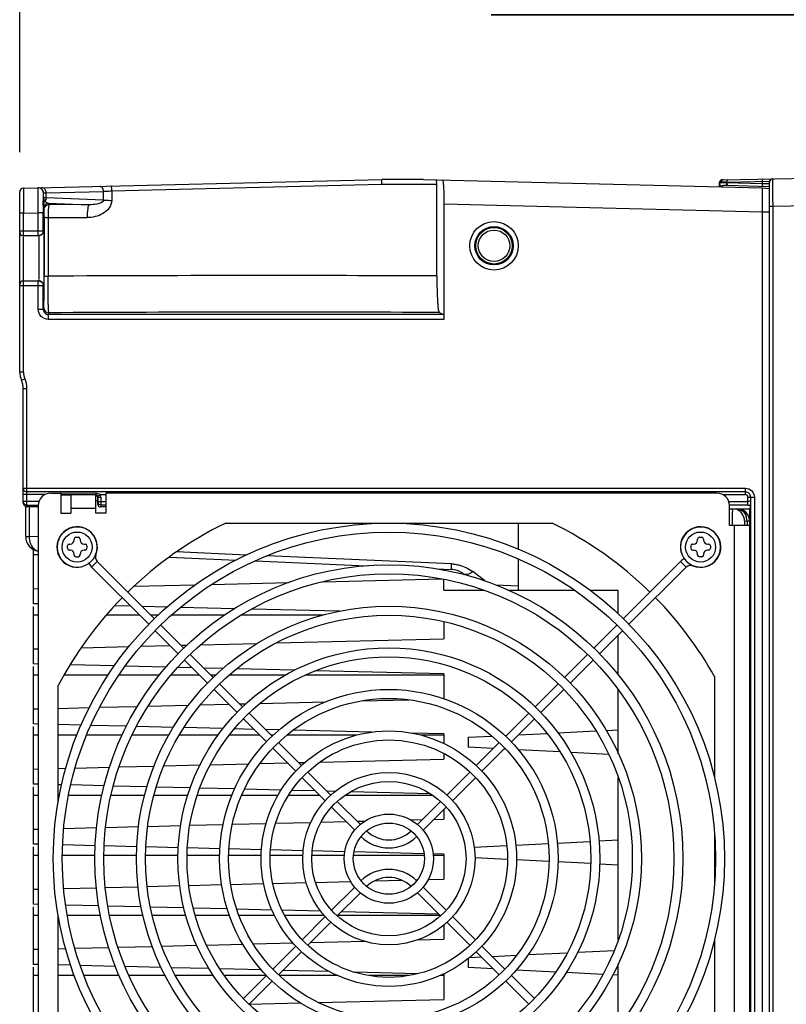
# Model space of a CAD drawing. Header units: inches. Extents: x 0 to 117, y 0 to 83.
# Tile 20 of 75: x 47.58 to 53.61, y 67.59 to 75.33. Entities that reach past the tile are written whole.
import ezdxf

# ---------------------------------------------------------------- set-up
doc = ezdxf.new("R2010")
doc.units = ezdxf.units.IN
doc.header["$LTSCALE"] = 6.431102
doc.header["$MEASUREMENT"] = 0
doc.layers.get('0').update_dxf_attribs({"linetype": 'CONTINUOUS'})
doc.styles.get("Standard").update_dxf_attribs({"font": 'txt', "width": 0.8})
doc.dimstyles.new('DIMSTYLE_1', dxfattribs={"dimtxt": 0.78125, "dimasz": 0.75, "dimexe": 0.18, "dimexo": 0.0625, "dimgap": 0.09, "dimtad": 1, "dimdec": 0, "dimzin": 4, "dimdsep": 46, "dimtxsty": 'STANDARD', "dimblk": '_FILLED', "dimblk1": '_FILLED', "dimblk2": '_FILLED', "dimcen": 0.09, "dimadec": 0, "dimazin": 0, "dimtfac": 1, "dimtdec": 0, "dimtofl": 0, "dimtmove": 0, "dimatfit": 3, "dimldrblk": '_FILLED', "dimfxl": 1, "dimtolj": 1, "dimtzin": 4, "dimarcsym": 0})

# ---------------------------------------------------------------- blocks, each defined once
blk = doc.blocks.new('_FILLED')
at = {"color": 0, "linetype": 'BYBLOCK'}
blk.add_solid([(0, 0), (-1, 0.133), (-1, -0.133)], dxfattribs=at)
blk = doc.blocks.new('*D7')
at = {"color": 7, "linetype": 'CONTINUOUS'}
for p, q in [((47.5832, 74.2908), (47.5832, 77.6516)), ((55.2486, 73.6783), (55.2486, 77.6516)), ((47.5832, 77.0266), (51.4159, 77.0266)), ((55.2486, 77.0266), (51.4159, 77.0266))]:
    blk.add_line(p, q, dxfattribs=at)
at = {"color": 7, "linetype": 'CONTINUOUS', "xscale": 0.75, "yscale": 0.75, "zscale": 0.75, "rotation": 180}
blk.add_blockref('_FILLED', (47.5832, 77.0266), dxfattribs=at)
at = {"color": 7, "linetype": 'CONTINUOUS', "xscale": 0.75, "yscale": 0.75, "zscale": 0.75}
blk.add_blockref('_FILLED', (55.2486, 77.0266), dxfattribs=at)
blk = doc.blocks.new('*D9')
at = {"color": 7, "linetype": 'CONTINUOUS'}
for p, q in [((54.6577, 71.5761), (54.6577, 75.9961)), ((55.2486, 73.6783), (55.2486, 75.9961)), ((54.6577, 75.3711), (51.2876, 75.3711)), ((51.2876, 75.3711), (54.9531, 75.3711)), ((56.2486, 75.3711), (54.9531, 75.3711)), ((55.2486, 75.3711), (56.2486, 75.3711))]:
    blk.add_line(p, q, dxfattribs=at)
at = {"color": 7, "linetype": 'CONTINUOUS', "xscale": 0.75, "yscale": 0.75, "zscale": 0.75}
blk.add_blockref('_FILLED', (54.6577, 75.3711), dxfattribs=at)
at = {"color": 7, "linetype": 'CONTINUOUS', "xscale": 0.75, "yscale": 0.75, "zscale": 0.75, "rotation": 180}
blk.add_blockref('_FILLED', (55.2486, 75.3711), dxfattribs=at)

msp = doc.modelspace()

# ---------------------------------------------------------------- linework, layer by layer
at = {"color": 7, "linetype": 'CONTINUOUS'}
for p, q in [((53.112, 74.0748), (53.7919, 74.0866)), ((53.504, 74.0804), (53.504, 74.0816)), ((53.504, 74.0804), (53.504, 74.0816)), ((47.612, 74.0078), (50.4299, 74.0767)), ((47.612, 74.0078), (47.6122, 73.9573)), ((48.3079, 73.9864), (50.4265, 74.0384)), ((50.4264, 74.0384), (50.8608, 74.0384)), ((50.7562, 74.0767), (50.4299, 74.0767)), ((50.7562, 74.0767), (53.4184, 74.0116)), ((50.862, 73.3182), (50.8609, 74.0384)), ((53.0837, 74.0566), (53.0832, 74.0523)), ((53.0832, 74.0198), (53.0832, 74.0523)), ((53.0996, 74.0551), (53.0959, 74.0551)), ((53.1183, 74.0554), (53.0996, 74.0551)), ((53.1121, 74.0748), (53.1087, 74.0746)), ((53.1416, 74.0557), (53.1183, 74.0554)), ((53.1227, 74.031), (53.1364, 74.031)), ((53.1416, 74.0504), (53.1383, 74.0505)), ((53.1416, 74.0557), (53.4761, 74.0618)), ((53.1416, 74.0557), (53.1416, 74.0504)), ((53.4186, 74.0432), (53.1416, 74.0504)), ((53.1444, 74.0308), (53.4769, 74.0221)), ((53.4184, 74.0116), (53.4769, 74.0043)), ((53.4186, 74.0605), (53.4186, 74.0432)), ((53.4239, 74.043), (53.4186, 74.0432)), ((53.4294, 74.0428), (53.4239, 74.043)), ((53.4489, 74.0422), (53.4294, 74.0428)), ((53.464, 74.0417), (53.4489, 74.0422)), ((53.4696, 74.0415), (53.464, 74.0417)), ((53.4736, 74.0414), (53.4696, 74.0415)), ((53.4769, 64.5838), (53.4769, 74.0618)), ((53.5038, 74.0402), (53.5039, 74.0769)), ((53.5038, 74.0402), (53.5039, 74.0769)), ((53.5038, 74.026), (53.5038, 74.0402)), ((53.5038, 74.026), (53.5038, 74.0402)), ((53.5038, 73.9924), (53.5038, 74.026)), ((53.5038, 73.9924), (53.5038, 74.026)), ((53.5039, 74.0769), (53.504, 74.0804)), ((53.5039, 74.0769), (53.504, 74.0804)), ((47.5832, 72.5619), (47.5832, 73.9783)), ((47.6122, 73.9573), (47.6124, 73.9094)), ((47.7687, 73.8727), (47.7693, 73.9474)), ((47.7699, 73.9334), (47.7699, 73.9711)), ((47.77, 73.9271), (47.7699, 73.9334)), ((47.7701, 73.9714), (47.7913, 73.9721)), ((47.7913, 73.9721), (48.2427, 73.9831)), ((47.7913, 73.9311), (47.7913, 73.9721)), ((48.2412, 73.9143), (47.7913, 73.9311)), ((48.2412, 73.9143), (48.2427, 73.9831)), ((48.3079, 73.9864), (48.3063, 73.9117)), ((53.5039, 73.932), (53.5038, 73.9924)), ((53.5039, 73.932), (53.5038, 73.9924)), ((53.5039, 73.9101), (53.5039, 73.932)), ((53.5039, 73.9101), (53.5039, 73.932)), ((47.6124, 73.9094), (47.6125, 73.8718)), ((47.6125, 73.8718), (47.6128, 73.811)), ((47.7713, 73.8504), (47.7747, 73.8402)), ((47.7844, 73.9072), (47.7869, 73.9037)), ((47.8141, 73.8796), (47.8107, 73.8898)), ((47.8107, 73.8898), (48.1304, 73.8778)), ((48.1304, 73.8778), (47.8141, 73.8796)), ((50.9179, 73.8838), (50.9179, 72.9758)), ((50.9179, 73.8838), (53.4179, 73.8226)), ((53.504, 73.8651), (53.4769, 73.8651)), ((53.504, 73.8877), (53.5039, 73.9101)), ((53.504, 73.8877), (53.5039, 73.9101)), ((53.504, 73.8651), (53.504, 73.8877)), ((53.504, 73.8651), (53.504, 73.8877)), ((53.7919, 73.8695), (53.504, 73.8651)), ((53.504, 64.7805), (53.504, 73.8651)), ((47.6128, 73.811), (47.5832, 73.8109)), ((47.6128, 73.811), (47.7292, 73.8138)), ((47.6128, 73.6338), (47.6128, 73.811)), ((47.7292, 73.6732), (47.7292, 73.8138)), ((47.7686, 73.8138), (47.7292, 73.8138)), ((47.7686, 73.6732), (47.7686, 73.8138)), ((47.7753, 73.7795), (47.7751, 73.317)), ((47.8059, 73.7785), (47.8058, 73.316)), ((47.8059, 73.7785), (48.1124, 73.7769)), ((53.4179, 73.8226), (53.4769, 73.8227)), ((53.4179, 73.8226), (53.4179, 64.8229)), ((47.5832, 73.6732), (47.7686, 73.6732)), ((47.7292, 73.6338), (47.6128, 73.6338)), ((47.6128, 72.5619), (47.6128, 73.6244)), ((47.7751, 73.2898), (47.7751, 73.317)), ((47.7686, 73.2401), (47.5832, 73.2401)), ((47.6128, 73.2795), (47.7292, 73.2795)), ((47.7292, 73.0548), (47.7292, 73.2795)), ((47.7686, 73.0547), (47.7686, 73.2401)), ((47.7686, 73.0547), (47.7292, 73.0548)), ((47.8123, 73.0282), (47.808, 73.0153)), ((50.9155, 73.0153), (47.808, 73.0153)), ((50.8801, 73.0305), (50.9155, 73.0153)), ((50.9179, 72.9758), (47.8077, 72.9757)), ((47.6128, 72.5619), (47.5832, 72.5619)), ((47.597, 72.4974), (47.624, 72.5095)), ((47.6108, 71.6489), (47.6108, 72.433)), ((47.6108, 72.433), (47.6403, 72.433)), ((47.6403, 71.5162), (47.6403, 72.433)), ((47.6108, 71.6489), (53.2884, 71.6489)), ((47.6108, 71.5376), (47.6108, 71.6474)), ((53.2883, 71.6194), (47.6403, 71.6194)), ((47.8273, 71.6106), (47.9061, 71.6106)), ((47.9061, 71.6106), (47.9061, 71.4531)), ((48.1813, 71.6083), (47.9061, 71.6094)), ((48.2604, 71.6106), (48.2604, 71.4531)), ((53.0635, 71.6106), (48.2604, 71.6106)), ((53.2876, 71.5989), (53.2877, 71.6186)), ((53.288, 71.6186), (53.2883, 71.6194)), ((47.7347, 71.5455), (47.6108, 71.5455)), ((47.7808, 71.5989), (47.6403, 71.5989)), ((47.9848, 71.598), (47.9061, 71.598)), ((47.9848, 71.595), (47.9061, 71.5951)), ((47.9848, 71.5991), (47.9848, 71.4531)), ((47.9848, 71.5991), (48.1815, 71.5991)), ((48.1817, 71.4531), (48.1817, 71.5991)), ((48.1817, 71.5515), (48.1978, 71.5515)), ((48.1978, 71.5218), (48.1978, 71.5752)), ((48.2006, 71.5358), (48.1978, 71.5218)), ((48.1981, 71.5883), (48.2094, 71.5951)), ((48.2008, 71.5782), (48.2006, 71.578)), ((48.2008, 71.5455), (48.2006, 71.5358)), ((48.2008, 71.5455), (48.2008, 71.5782)), ((48.2008, 71.5782), (48.2205, 71.5782)), ((48.2008, 71.5455), (48.2604, 71.5455)), ((48.215, 71.5986), (48.2604, 71.5988)), ((48.2205, 71.5782), (48.2205, 71.5455)), ((53.1101, 71.5989), (53.2876, 71.5988)), ((53.1561, 71.5455), (53.3073, 71.5455)), ((53.3073, 71.5792), (53.3573, 71.58)), ((53.3073, 71.5162), (53.3073, 71.5792)), ((53.3278, 71.5796), (53.327, 71.5793)), ((53.327, 71.5793), (53.3278, 65.8295)), ((53.3573, 71.58), (53.3573, 65.8293)), ((47.6305, 71.2698), (47.6305, 71.504)), ((47.704, 71.5038), (47.6398, 71.504)), ((47.6403, 71.5162), (47.7289, 71.5162)), ((47.6581, 71.504), (47.6581, 71.2698)), ((47.7289, 71.5037), (47.704, 71.5038)), ((47.7289, 71.5121), (47.7289, 65.961)), ((47.9061, 71.4531), (47.9848, 71.4531)), ((47.9848, 71.4925), (48.1817, 71.4925)), ((48.2604, 71.4531), (48.1817, 71.4531)), ((48.2203, 71.5162), (48.2175, 71.502)), ((48.2604, 71.5018), (48.2175, 71.502)), ((48.2604, 71.5162), (48.2203, 71.5162)), ((53.3073, 71.5162), (53.162, 71.5162)), ((53.162, 71.3547), (53.162, 71.5121)), ((53.1842, 71.4838), (53.1845, 71.4637)), ((53.3195, 71.4844), (53.2503, 71.4846)), ((53.3259, 71.5167), (53.3195, 71.4844)), ((53.3195, 71.4846), (53.3195, 65.9249)), ((49.2023, 71.3743), (51.7674, 71.3743)), ((51.5006, 71.3743), (51.5006, 71.1696)), ((53.2801, 71.3915), (53.2801, 71.3547)), ((53.2801, 71.3915), (53.2998, 71.3909)), ((53.2998, 71.3909), (53.2998, 71.3547)), ((53.3195, 71.3906), (53.2998, 71.3909)), ((53.3195, 71.3547), (53.162, 71.3547)), ((53.2013, 66.1184), (53.2013, 71.3547)), ((47.6305, 71.2698), (47.6581, 71.2698)), ((47.7289, 71.2667), (47.6581, 71.2698)), ((48.0112, 71.2417), (48.0112, 71.2495)), ((48.025, 71.2633), (48.0446, 71.2633)), ((48.0584, 71.2495), (48.0584, 71.2417)), ((52.9112, 71.2417), (52.9112, 71.2495)), ((52.925, 71.2633), (52.9446, 71.2633)), ((52.9584, 71.2495), (52.9584, 71.2417)), ((47.6895, 71.1677), (47.6895, 70.7404)), ((47.958, 71.1767), (47.958, 71.1964)), ((47.9718, 71.2102), (47.9797, 71.2102)), ((47.9797, 71.1629), (47.9718, 71.1629)), ((48.0899, 71.2102), (48.0978, 71.2102)), ((48.0978, 71.1629), (48.0899, 71.1629)), ((48.1116, 71.1964), (48.1116, 71.1767)), ((49.3643, 71.1239), (48.8157, 71.1479)), ((52.7808, 71.1453), (52.7827, 71.1458)), ((52.858, 71.1964), (52.858, 71.1767)), ((52.8718, 71.2102), (52.8797, 71.2102)), ((52.8718, 71.1629), (52.8797, 71.1629)), ((52.9899, 71.2102), (52.9978, 71.2102)), ((52.9978, 71.1629), (52.9899, 71.1629)), ((53.0116, 71.1964), (53.0116, 71.1767)), ((47.7289, 71.1242), (47.6895, 71.1242)), ((48.0112, 71.1236), (48.0112, 71.1314)), ((48.025, 71.1098), (48.0446, 71.1098)), ((48.0584, 71.1236), (48.0584, 71.1314)), ((48.1922, 71.0737), (48.1477, 71.0291)), ((48.1801, 71.126), (48.182, 71.1253)), ((48.1922, 71.0737), (48.6429, 70.623)), ((48.7595, 71.1074), (49.285, 71.0844)), ((49.4358, 71.0779), (50.3058, 71.0399)), ((50.9779, 71.0535), (49.5258, 71.1169)), ((51.5006, 71.0929), (51.5006, 70.8474)), ((52.7774, 71.0737), (52.3267, 70.623)), ((52.8219, 71.0291), (52.7774, 71.0737)), ((52.9112, 71.1236), (52.9112, 71.1314)), ((52.9446, 71.1098), (52.925, 71.1098)), ((52.9584, 71.1314), (52.9584, 71.1236)), ((48.0761, 71.0325), (48.0756, 71.0345)), ((48.1477, 71.0291), (48.5977, 70.5792)), ((50.8598, 71.0157), (50.9767, 71.0106)), ((50.9179, 71.0061), (50.9179, 71.0132)), ((51.2399, 70.9203), (51.1438, 70.9935)), ((52.8219, 71.0291), (52.372, 70.5792)), ((52.8743, 71.0412), (52.8735, 71.0394)), ((49.094, 70.8928), (49.6956, 70.9075)), ((49.9635, 70.914), (50.9022, 70.9369)), ((50.9179, 70.8474), (50.9179, 70.9373)), ((51.0651, 70.9786), (51.0758, 70.9705)), ((47.6895, 70.8586), (47.7289, 70.8595)), ((48.4818, 70.8779), (48.9608, 70.8896)), ((50.9179, 70.8474), (51.2326, 70.8474)), ((51.5006, 70.8789), (51.3256, 70.8881)), ((51.4228, 70.8474), (51.9437, 70.8474)), ((52.0646, 70.8474), (52.288, 70.8474)), ((52.288, 70.6606), (52.288, 70.8474)), ((47.7289, 70.7395), (47.6895, 70.7404)), ((47.6895, 70.7195), (47.6895, 70.268)), ((48.455, 70.7218), (48.3288, 70.7248)), ((48.7414, 70.7148), (48.5464, 70.7195)), ((49.2712, 70.7019), (48.848, 70.7122)), ((50.0966, 70.6817), (49.4059, 70.6986)), ((47.7289, 70.6518), (47.6895, 70.6518)), ((48.525, 70.6518), (48.2646, 70.6518)), ((48.6725, 70.6518), (48.6141, 70.6518)), ((49.1921, 70.6518), (48.7766, 70.6518)), ((49.9694, 70.6518), (49.3248, 70.6518)), ((50.9179, 70.5993), (50.9179, 70.4649)), ((48.6482, 70.5286), (48.8291, 70.3477)), ((48.6927, 70.5732), (48.8737, 70.3922)), ((52.2769, 70.5732), (52.0959, 70.3922)), ((52.3214, 70.5286), (52.1405, 70.3477)), ((49.6004, 70.4327), (50.9179, 70.4649)), ((52.288, 70.1803), (52.288, 70.4952)), ((47.6895, 70.3861), (47.7289, 70.3871)), ((48.0668, 70.3953), (48.4428, 70.4045)), ((48.5366, 70.4068), (48.7645, 70.4123)), ((48.8515, 70.4145), (48.8986, 70.4156)), ((49.005, 70.4182), (49.4502, 70.4291)), ((48.8792, 70.2976), (49.0605, 70.1163)), ((48.9238, 70.3421), (49.1043, 70.1616)), ((52.0458, 70.3421), (51.8654, 70.1616)), ((52.0904, 70.2976), (51.9091, 70.1163)), ((47.7289, 70.267), (47.6895, 70.268)), ((47.6895, 70.247), (47.6895, 69.7956)), ((48.3276, 70.2524), (47.9798, 70.2609)), ((48.7327, 70.2426), (48.4133, 70.2503)), ((48.9393, 70.2375), (48.8256, 70.2403)), ((49.1816, 70.2316), (49.0306, 70.2353)), ((49.7433, 70.2179), (49.2891, 70.229)), ((50.9179, 70.1893), (49.9085, 70.2139)), ((47.7289, 70.1793), (47.6895, 70.1793)), ((48.2771, 70.1793), (47.9323, 70.1793)), ((48.6808, 70.1793), (48.3624, 70.1793)), ((48.9975, 70.1793), (48.7725, 70.1793)), ((49.1236, 70.1793), (49.0866, 70.1793)), ((49.6709, 70.1793), (49.2294, 70.1793)), ((50.9179, 70.1793), (49.8258, 70.1793)), ((50.9179, 70.1893), (50.9179, 69.9924)), ((53.0439, 70.1698), (53.0439, 69.3711)), ((47.8864, 69.1848), (47.8864, 70.0971)), ((49.1106, 70.0662), (49.2914, 69.8854)), ((49.1543, 70.1116), (49.3353, 69.9306)), ((51.8153, 70.1116), (51.6343, 69.9306)), ((51.859, 70.0662), (51.6782, 69.8854)), ((52.288, 69.5621), (52.288, 70.0641)), ((50.2664, 69.9765), (50.6426, 69.9857)), ((47.6895, 69.9137), (47.7289, 69.9146)), ((47.8864, 69.9185), (48.13, 69.9244)), ((48.2117, 69.9264), (48.5093, 69.9337)), ((48.594, 69.9357), (48.9105, 69.9434)), ((49.0032, 69.9457), (49.2257, 69.9511)), ((49.3126, 69.9533), (49.3619, 69.9545)), ((49.4716, 69.9571), (49.9858, 69.9697)), ((49.3415, 69.8353), (49.5222, 69.6546)), ((49.3855, 69.8804), (49.5668, 69.6991)), ((51.5841, 69.8804), (51.4028, 69.6991)), ((51.6281, 69.8353), (51.4474, 69.6546)), ((47.7289, 69.7946), (47.6895, 69.7956)), ((47.6895, 69.7746), (47.6895, 69.3231)), ((48.0656, 69.7864), (47.8864, 69.7908)), ((48.4223, 69.7777), (48.143, 69.7845)), ((48.7914, 69.7687), (48.5015, 69.7758)), ((49.1805, 69.7592), (48.8737, 69.7667)), ((49.4236, 69.7533), (49.2711, 69.757)), ((49.622, 69.7484), (49.5149, 69.751)), ((52.193, 69.745), (52.288, 69.7497)), ((47.7289, 69.7069), (47.6895, 69.7069)), ((48.0332, 69.7069), (47.8864, 69.7069)), ((48.3886, 69.7069), (48.1088, 69.7069)), ((48.7548, 69.7069), (48.4664, 69.7069)), ((49.1423, 69.7069), (48.8363, 69.7069)), ((49.4699, 69.7069), (49.2298, 69.7069)), ((49.5746, 69.7069), (49.559, 69.7069)), ((50.2293, 69.7069), (49.6823, 69.7069)), ((50.35, 69.7307), (49.7321, 69.7457)), ((50.9179, 69.7168), (50.6683, 69.7229)), ((50.9179, 69.7069), (50.7403, 69.7069)), ((50.9179, 69.7168), (50.9179, 69.6414)), ((51.1069, 69.6907), (51.2952, 69.7001)), ((51.1069, 69.6907), (51.1069, 69.6119)), ((51.3968, 69.7052), (51.4095, 69.7058)), ((51.5033, 69.7105), (51.728, 69.7217)), ((51.8134, 69.726), (52.112, 69.7409)), ((49.5723, 69.6045), (49.7533, 69.4235)), ((49.6169, 69.649), (49.7981, 69.4678)), ((51.3057, 69.602), (51.1069, 69.6119)), ((51.3528, 69.649), (51.1715, 69.4678)), ((51.3973, 69.6045), (51.2163, 69.4235)), ((51.4047, 69.5971), (51.3906, 69.5978)), ((51.8302, 69.5758), (51.5029, 69.5921)), ((49.9442, 69.4962), (50.9179, 69.52)), ((50.9179, 69.563), (50.9179, 69.52)), ((52.2129, 69.5566), (51.9164, 69.5715)), ((47.6895, 69.4412), (47.7289, 69.4422)), ((47.8864, 69.446), (47.9449, 69.4475)), ((48.02, 69.4493), (48.2893, 69.4559)), ((48.3639, 69.4577), (48.6394, 69.4644)), ((48.7165, 69.4663), (49.0004, 69.4732)), ((49.0817, 69.4752), (49.383, 69.4825)), ((49.4723, 69.4847), (49.6869, 69.4899)), ((49.7738, 69.4921), (49.8256, 69.4933)), ((49.8034, 69.3734), (49.9847, 69.1921)), ((49.8481, 69.4178), (50.0292, 69.2367)), ((51.1215, 69.4178), (50.9404, 69.2367)), ((51.1662, 69.3734), (50.9849, 69.1921)), ((52.288, 68.0997), (52.288, 69.3734)), ((47.7289, 69.3222), (47.6895, 69.3231)), ((47.6895, 69.3022), (47.6895, 68.8507)), ((47.9123, 69.3177), (47.8864, 69.3183)), ((48.2467, 69.3095), (47.9855, 69.3159)), ((48.5838, 69.3013), (48.319, 69.3078)), ((48.9246, 69.293), (48.657, 69.2995)), ((49.273, 69.2845), (48.9993, 69.2912)), ((49.6388, 69.2756), (49.3495, 69.2826)), ((47.7289, 69.2345), (47.6895, 69.2345)), ((47.8957, 69.2345), (47.8864, 69.2345)), ((48.2292, 69.2345), (47.9667, 69.2345)), ((48.5646, 69.2345), (48.3019, 69.2345)), ((48.9044, 69.2345), (48.6383, 69.2345)), ((49.2512, 69.2345), (48.9786, 69.2345)), ((49.6132, 69.2345), (49.3285, 69.2345)), ((49.9424, 69.2345), (49.6966, 69.2345)), ((49.9078, 69.269), (49.7221, 69.2735)), ((50.0625, 69.2652), (49.9991, 69.2668)), ((50.8306, 69.2345), (50.139, 69.2345)), ((50.8109, 69.247), (50.183, 69.2623)), ((50.0348, 69.142), (50.2161, 68.9607)), ((50.0793, 69.1866), (50.2606, 69.0053)), ((50.8903, 69.1866), (50.709, 69.0053)), ((50.9348, 69.142), (50.7535, 68.9607)), ((50.9179, 69.1251), (50.9179, 69.0475)), ((47.9303, 68.9747), (48.1879, 68.9809)), ((48.2593, 68.9827), (48.5178, 68.989)), ((48.5895, 68.9907), (48.8487, 68.9971)), ((48.9204, 68.9988), (49.1823, 69.0052)), ((49.2547, 69.007), (49.5199, 69.0134)), ((49.595, 69.0153), (49.8708, 69.022)), ((49.9515, 69.024), (50.1481, 69.0288)), ((50.235, 69.0309), (50.2979, 69.0324)), ((50.6577, 69.0412), (50.7471, 69.0434)), ((50.8384, 69.0456), (50.9179, 69.0475)), ((47.6895, 68.9688), (47.7289, 68.9697)), ((53.0439, 68.9286), (53.0439, 68.5445)), ((47.7289, 68.8497), (47.6895, 68.8507)), ((47.6895, 68.8297), (47.6895, 68.3782)), ((48.1771, 68.8388), (47.9214, 68.845)), ((48.5035, 68.8308), (48.2479, 68.8371)), ((48.8303, 68.8229), (48.5744, 68.8291)), ((49.157, 68.8149), (48.9012, 68.8211)), ((51.1553, 68.827), (51.4118, 68.8398)), ((51.4826, 68.8433), (51.7383, 68.8561)), ((51.8091, 68.8597), (52.0648, 68.8724)), ((52.1356, 68.876), (52.288, 68.8836)), ((47.7289, 68.762), (47.6895, 68.762)), ((48.1746, 68.762), (47.9187, 68.762)), ((48.5018, 68.762), (48.2455, 68.762)), ((48.8283, 68.762), (48.5726, 68.762)), ((49.1551, 68.762), (48.8992, 68.762)), ((49.4817, 68.762), (49.2259, 68.762)), ((49.4841, 68.8069), (49.2278, 68.8132)), ((49.8088, 68.762), (49.5525, 68.762)), ((49.8107, 68.7989), (49.555, 68.8052)), ((50.1357, 68.762), (49.8796, 68.762)), ((50.1391, 68.7909), (49.8818, 68.7972)), ((50.763, 68.762), (50.2066, 68.762)), ((50.7612, 68.7758), (50.2105, 68.7892)), ((50.9179, 68.7719), (50.8331, 68.774)), ((50.9179, 68.762), (50.8339, 68.762)), ((50.9179, 68.7719), (50.9179, 68.5751)), ((51.4171, 68.7303), (51.1617, 68.7431)), ((51.7438, 68.714), (51.4879, 68.7268)), ((52.0705, 68.6976), (51.8145, 68.7104)), ((52.288, 68.6867), (52.1413, 68.6941)), ((47.9299, 68.5022), (48.1863, 68.5085)), ((48.2573, 68.5102), (48.5132, 68.5164)), ((48.5845, 68.5182), (48.8419, 68.5245)), ((48.9131, 68.5262), (49.1701, 68.5325)), ((49.2418, 68.5342), (49.5004, 68.5405)), ((49.5725, 68.5423), (49.8347, 68.5487)), ((49.9084, 68.5505), (50.1841, 68.5572)), ((50.2161, 68.5124), (50.0348, 68.3311)), ((50.3714, 68.5618), (50.5867, 68.567)), ((50.6953, 68.5697), (50.7091, 68.57)), ((50.7535, 68.5124), (50.9348, 68.3311)), ((50.7937, 68.5721), (50.9179, 68.5751)), ((47.6895, 68.4963), (47.7289, 68.4973)), ((50.0793, 68.2865), (50.2606, 68.4678)), ((50.8903, 68.2865), (50.709, 68.4678)), ((47.7289, 68.3773), (47.6895, 68.3782)), ((47.6895, 68.3573), (47.6895, 67.9058)), ((48.205, 68.3657), (47.9447, 68.372)), ((48.538, 68.3575), (48.2771, 68.3639)), ((48.8736, 68.3494), (48.6108, 68.3558)), ((47.7289, 68.2896), (47.6895, 68.2896)), ((47.8864, 67.376), (47.8864, 68.2883)), ((48.2175, 68.2896), (47.9583, 68.2896)), ((48.5525, 68.2896), (48.29, 68.2896)), ((48.8897, 68.2896), (48.6249, 68.2896)), ((49.2144, 68.341), (48.9468, 68.3476)), ((49.2324, 68.2896), (48.9634, 68.2896)), ((49.5666, 68.3325), (49.29, 68.3392)), ((49.5865, 68.2896), (49.3074, 68.2896)), ((49.9493, 68.3231), (49.645, 68.3305)), ((49.9768, 68.2896), (49.6665, 68.2896)), ((49.9847, 68.281), (49.8034, 68.0997)), ((50.8872, 68.2896), (50.0824, 68.2896)), ((50.8763, 68.3005), (50.1119, 68.3192)), ((50.9849, 68.281), (51.1662, 68.0997)), ((49.8481, 68.0554), (50.0292, 68.2364)), ((50.9179, 68.2161), (50.9179, 68.1026)), ((51.1215, 68.0554), (50.9404, 68.2364)), ((48.3563, 68.0402), (48.6256, 68.0467)), ((48.7003, 68.0486), (48.9749, 68.0553)), ((49.0516, 68.0571), (49.3368, 68.0641)), ((49.4192, 68.0661), (49.7319, 68.0737)), ((49.7533, 68.0496), (49.5723, 67.8686)), ((49.8699, 68.0771), (50.2938, 68.0874)), ((50.7078, 68.0975), (50.9179, 68.1026)), ((51.2163, 68.0496), (51.3973, 67.8686)), ((53.0439, 68.102), (53.0439, 67.3033)), ((47.6895, 68.0239), (47.7289, 68.0249)), ((47.8864, 68.0287), (47.9438, 68.0301)), ((48.0176, 68.0319), (48.2829, 68.0384)), ((49.6169, 67.8241), (49.7981, 68.0053)), ((51.3528, 67.8241), (51.1715, 68.0053)), ((51.2979, 67.968), (51.4893, 67.9775)), ((51.5807, 67.9821), (51.8877, 67.9974)), ((51.9701, 68.0016), (52.2571, 68.0159)), ((47.7289, 67.9048), (47.6895, 67.9058)), ((47.9846, 67.8986), (47.8864, 67.901)), ((48.3354, 67.89), (48.0596, 67.8968)), ((51.1069, 67.9494), (51.1069, 67.8797)), ((51.1186, 67.959), (51.2131, 67.9637)), ((52.288, 67.409), (52.288, 67.911)), ((47.6895, 67.8848), (47.6895, 67.4334)), ((47.7289, 67.8171), (47.6895, 67.8171)), ((48.0135, 67.8171), (47.8864, 67.8171)), ((48.3656, 67.8171), (48.0896, 67.8171)), ((48.6949, 67.8813), (48.4118, 67.8882)), ((48.7277, 67.8171), (48.4433, 67.8171)), ((49.0717, 67.8721), (48.7749, 67.8793)), ((49.106, 67.8171), (48.8079, 67.8171)), ((49.483, 67.8621), (49.1565, 67.87)), ((49.5209, 67.8171), (49.1928, 67.8171)), ((49.5222, 67.8185), (49.3415, 67.6378)), ((50.0825, 67.8171), (49.6238, 67.8171)), ((50.0157, 67.8491), (49.6508, 67.858)), ((50.7131, 67.832), (50.2145, 67.8442)), ((50.6422, 67.8171), (50.3274, 67.8171)), ((50.9179, 67.8171), (50.8871, 67.8171)), ((50.9179, 67.8271), (50.9085, 67.8273)), ((50.9179, 67.8271), (50.9179, 67.6302)), ((51.3072, 67.8696), (51.1069, 67.8797)), ((51.4474, 67.8185), (51.6281, 67.6378)), ((51.7971, 67.8451), (51.4855, 67.8607)), ((52.1667, 67.8267), (51.8785, 67.8411)), ((52.288, 67.8206), (52.2449, 67.8228)), ((49.3855, 67.5927), (49.5668, 67.774)), ((51.5841, 67.5927), (51.4028, 67.774)), ((49.3853, 67.5928), (49.7899, 67.6027)), ((49.9294, 67.6061), (50.9179, 67.6302))]:
    msp.add_line(p, q, dxfattribs=at)
for points in [[(53.1087, 74.0746), (53.1051, 74.0743), (53.1017, 74.0737), (53.0981, 74.0727), (53.0944, 74.071), (53.0908, 74.0685), (53.0876, 74.0651), (53.0852, 74.0611), (53.0837, 74.0566)], [(47.7699, 73.9712), (47.7699, 73.9712), (47.7699, 73.9712), (47.77, 73.9713), (47.77, 73.9713), (47.77, 73.9713), (47.77, 73.9713), (47.77, 73.9714), (47.7701, 73.9714), (47.7701, 73.9714)]]:
    msp.add_lwpolyline(points, dxfattribs=at)
for centre, radius in [((51.3116, 73.5551), 0.1905), ((51.3116, 73.5551), 0.1511), ((51.3116, 73.5551), 0.1434), ((51.3116, 73.5551), 0.1237), ((50.4848, 68.7366), 2.6378), ((48.0348, 71.1866), 0.1181), ((50.4848, 68.7366), 2.5669), ((52.9348, 71.1866), 0.1181), ((50.4848, 68.7366), 2.311), ((50.4848, 68.7366), 2.2402), ((50.4848, 68.7366), 1.9843), ((50.4848, 68.7366), 1.9134), ((50.4848, 68.7366), 1.6575), ((50.4848, 68.7366), 1.5866), ((50.4848, 68.7366), 1.3307), ((50.4848, 68.7366), 1.2598), ((50.4848, 68.7366), 1.0039), ((50.4848, 68.7366), 0.9331), ((50.4848, 68.7366), 0.6772), ((50.4848, 68.7366), 0.6063), ((50.4848, 68.7366), 0.3504), ((50.4848, 68.7366), 0.2795)]:
    msp.add_circle(centre, radius, dxfattribs=at)
for centre, radius, start, end in [((53.5045, 74.054), 0.0276, 91.00005, 180.0012), ((53.4966, 74.0618), 0.0197, 90.99972, 180), ((47.6128, 73.9783), 0.0295, 91.40438, 180.00188), ((47.7305, 73.9716), 0.0389, 359.95337, 91.3019), ((54.8465, 74.0138), 1.7443, 179.65257, 179.81157), ((53.1206, 73.6035), 0.4473, 87.73451, 90.30854), ((53.1117, 72.8256), 1.2056, 88.44664, 88.82588), ((62.6658, 74.0448), 14.8963, 180.45262, 180.62088), ((65.5652, 73.8131), 17.7966, 179.80824, 179.99781), ((47.8054, 73.8761), 0.0375, 123.97507, 129.12936), ((47.6128, 73.6633), 0.0295, 180.00069, 270), ((47.732, 73.6727), 0.0389, 270.05848, 280.17894), ((49.6666, -274.9514), 348.2724, 90.037385, 90.306134), ((49.5439, -229.1827), 302.5036, 89.750342, 90.019804), ((47.6128, 73.2499), 0.0295, 90, 179.99967), ((47.732, 73.2401), 0.0394, 359.97868, 90.01914), ((47.7292, 73.24), 0.0395, 35.00104, 44.97808), ((27.1009, 73.3055), 20.6742, 359.62833, 359.95647), ((38.5854, 73.2269), 9.1894, 359.31103, 359.65381), ((47.808, 73.0546), 0.0393, 179.93642, 270.011), ((47.8122, 73.0676), 0.0393, 180.02494, 269.98675), ((49.5554, -211.7344), 284.7679, 89.73347, 90.350719), ((47.7407, 72.5619), 0.1575, 180, 204.14685), ((47.7407, 72.5619), 0.128, 180, 204.14685), ((47.4533, 72.433), 0.1575, 0, 24.14685), ((47.4533, 72.433), 0.187, 0, 24.14685), ((47.6399, 71.6489), 0.0292, 180.05852, 190.182), ((47.8273, 71.5121), 0.0984, 90, 180), ((53.0635, 71.5121), 0.0984, 0, 90), ((53.2885, 71.58), 0.0393, 359.74969, 90.06649), ((47.6395, 71.5455), 0.0287, 180.0595, 190.26539), ((47.9589, 72.0055), 0.4808, 301.39861, 302.17968), ((46.6924, 71.5464), 0.9484, 357.43328, 358.17525), ((50.4573, 71.4409), 2.7273, 0.24531, 0.4803), ((48.2245, 71.4322), 4.9601, 359.91763, 0.23526), ((53.1817, 71.3915), 0.0984, 359.99997, 69.26018), ((53.221, 71.3906), 0.0984, 0.00054, 72.72095), ((50.4848, 68.7366), 2.9331, 115.93001, 134.38405), ((50.4848, 68.7366), 2.9331, 45.61716, 64.06999), ((42.7858, 71.4395), 10.3988, 359.53241, 359.92008), ((53.1938, 71.392), 0.1058, 13.12003, 19.93572), ((53.1906, 71.3912), 0.1091, 359.80935, 13.13739), ((48.0348, 71.1866), 0.1594, 337.39269, 285), ((48.0348, 71.1866), 0.1575, 0, 179.43683), ((52.9348, 71.1866), 0.1594, 247.39269, 195), ((52.9348, 71.1866), 0.1575, 90, 269.43683), ((52.9348, 71.1866), 0.1575, 270, 89.43683), ((47.7486, 71.2698), 0.1181, 179.99894, 260.40437), ((47.8102, 71.267), 0.1521, 178.96418, 189.82893), ((47.9797, 71.2417), 0.0315, 270, 360), ((48.025, 71.2495), 0.0138, 90, 180), ((48.0446, 71.2495), 0.0138, 0, 90), ((48.0899, 71.2417), 0.0315, 180, 270), ((52.8797, 71.2417), 0.0315, 270, 360), ((52.925, 71.2495), 0.0138, 90, 180), ((52.9446, 71.2495), 0.0138, 0, 90), ((52.9899, 71.2417), 0.0315, 180, 270), ((48.0348, 71.1866), 0.1575, 180.56317, 359.43683), ((47.9718, 71.1964), 0.0138, 90, 180), ((47.9718, 71.1767), 0.0138, 180, 270), ((47.9797, 71.1314), 0.0315, 0, 90), ((48.0899, 71.1314), 0.0315, 90, 180), ((48.0978, 71.1964), 0.0138, 0, 90), ((48.0978, 71.1767), 0.0138, 270, 360), ((52.8718, 71.1964), 0.0138, 90, 180), ((52.8718, 71.1767), 0.0138, 180, 270), ((52.8797, 71.1314), 0.0315, 0, 90), ((52.9899, 71.1314), 0.0315, 90, 180), ((52.9978, 71.1964), 0.0138, 0, 90), ((52.9978, 71.1767), 0.0138, 270, 360), ((48.025, 71.1236), 0.0138, 180, 270), ((48.0446, 71.1236), 0.0138, 270, 360), ((48.2256, 71.1071), 0.0472, 157.39269, 225), ((52.8554, 70.9957), 0.1102, 115.97205, 135), ((52.925, 71.1236), 0.0138, 180, 270), ((52.9446, 71.1236), 0.0138, 270, 360), ((48.2256, 71.1071), 0.1102, 205.96294, 225), ((50.9698, 70.8533), 0.1575, 52.74025, 87.50027), ((50.9689, 70.7942), 0.2594, 83.87582, 88.01326), ((52.8554, 70.9957), 0.0472, 67.39269, 135), ((50.4848, 68.7366), 2.9331, 135.61336, 152.36323), ((50.4848, 68.7366), 2.9331, 29.2515, 44.38585), ((50.4848, 69.1319), 0.311, 225, 315), ((50.4848, 69.1319), 0.248, 225, 315), ((50.4848, 68.3412), 0.311, 45, 135), ((50.4848, 68.3412), 0.248, 45, 135)]:
    msp.add_arc(centre, radius, start, end, dxfattribs=at)
for centre, major_axis, ratio, start_param, end_param in [((48.2175, 71.5218), (0, 0.0199), 0.991111, -4.712389, -3.145009), ((52.1026, 71.485), (1.5887, -0.0059), 0.002265, 7.046686, 7.124142)]:
    msp.add_ellipse(centre, major_axis=major_axis, ratio=ratio, start_param=start_param, end_param=end_param, dxfattribs=at)
for points, knots in [([(47.7292, 73.8138), (47.729, 73.859), (47.7281, 73.9188), (47.7297, 73.9842), (47.7288, 74.0046), (47.7296, 74.0105)], [0, 0, 0, 0, 0.689953, 0.909943, 1, 1, 1, 1]), ([(47.7699, 73.9711), (47.7699, 73.9802), (47.7633, 73.9988), (47.7459, 74.0084), (47.737, 74.0099)], [0, 0, 0, 0, 0.499311, 1, 1, 1, 1]), ([(48.2427, 73.9831), (48.2426, 73.993), (48.237, 74.0125), (48.2181, 74.0227), (48.2095, 74.0224)], [0, 0, 0, 0, 0.535248, 1, 1, 1, 1]), ([(48.3079, 73.9864), (48.3076, 73.9955), (48.3066, 74.0082), (48.3041, 74.0198), (48.3019, 74.0246), (48.3006, 74.0247)], [0, 0, 0, 0, 0.690173, 0.905032, 1, 1, 1, 1]), ([(50.4299, 74.0767), (50.4288, 74.0767), (50.4279, 74.0713), (50.4263, 74.0605), (50.4263, 74.0475), (50.4265, 74.0384)], [0, 0, 0, 0, 0.083572, 0.29743, 1, 1, 1, 1]), ([(50.8609, 74.0384), (50.8608, 74.0422), (50.8606, 74.0542), (50.8606, 74.0662), (50.8593, 74.0742)], [0, 0, 0, 0, 0.321626, 1, 1, 1, 1]), ([(50.9063, 74.073), (50.9078, 74.073), (50.9093, 74.0662), (50.9112, 74.0571), (50.913, 74.0388), (50.9155, 74.0052), (50.9174, 73.9524), (50.9179, 73.9079), (50.9179, 73.8838)], [0, 0, 0, 0, 0.022655, 0.080428, 0.172918, 0.29691, 0.619528, 1, 1, 1, 1]), ([(53.084, 74.0454), (53.0838, 74.0451), (53.0834, 74.0443), (53.0832, 74.0435), (53.0832, 74.0431)], [0, 0, 0, 0, 0.507236, 1, 1, 1, 1]), ([(53.0959, 74.0551), (53.0942, 74.0551), (53.0903, 74.0547), (53.0847, 74.0551), (53.0834, 74.0528)], [0, 0, 0, 0, 0.385561, 1, 1, 1, 1]), ([(53.1182, 74.0508), (53.1105, 74.0508), (53.0997, 74.0505), (53.0864, 74.0486), (53.084, 74.0454)], [0, 0, 0, 0, 0.657738, 1, 1, 1, 1]), ([(53.1023, 74.0243), (53.1023, 74.0268), (53.1068, 74.0293), (53.1103, 74.0299), (53.1116, 74.0301)], [0, 0, 0, 0, 0.651652, 1, 1, 1, 1]), ([(53.1037, 74.0719), (53.1049, 74.0728), (53.1076, 74.0742), (53.1106, 74.0747), (53.112, 74.0748)], [0, 0, 0, 0, 0.508341, 1, 1, 1, 1]), ([(53.1412, 74.0337), (53.1416, 74.033), (53.1424, 74.0316), (53.1438, 74.0308), (53.1444, 74.0308)], [0, 0, 0, 0, 0.593621, 1, 1, 1, 1]), ([(53.1463, 74.0754), (53.1441, 74.0753), (53.1419, 74.0659), (53.1415, 74.0603), (53.1416, 74.0557)], [0, 0, 0, 0, 0.326428, 1, 1, 1, 1]), ([(53.142, 74.0408), (53.1423, 74.0383), (53.1442, 74.0362), (53.1435, 74.0308), (53.1444, 74.0308)], [0, 0, 0, 0, 0.73331, 1, 1, 1, 1]), ([(53.4184, 74.0116), (53.4171, 74.0117), (53.4194, 74.0039), (53.4175, 73.9961), (53.4184, 73.9773), (53.418, 73.9548), (53.4181, 73.9262), (53.418, 73.8818), (53.4174, 73.8468), (53.4179, 73.8226)], [0, 0, 0, 0, 0.019266, 0.076192, 0.168603, 0.292994, 0.444475, 0.617314, 1, 1, 1, 1]), ([(53.4233, 74.0802), (53.4211, 74.0801), (53.4189, 74.0707), (53.4185, 74.0652), (53.4186, 74.0605)], [0, 0, 0, 0, 0.326682, 1, 1, 1, 1]), ([(53.4186, 74.0432), (53.4185, 74.0385), (53.4188, 74.033), (53.4209, 74.0235), (53.4231, 74.0235)], [0, 0, 0, 0, 0.673409, 1, 1, 1, 1]), ([(47.7693, 73.9474), (47.7693, 73.9506), (47.7695, 73.9585), (47.7693, 73.9664), (47.7699, 73.9711)], [0, 0, 0, 0, 0.399102, 1, 1, 1, 1]), ([(47.7913, 73.9311), (47.786, 73.9314), (47.7807, 73.9332), (47.7704, 73.9316), (47.7699, 73.9334)], [0, 0, 0, 0, 0.732962, 1, 1, 1, 1]), ([(47.7844, 73.9072), (47.7823, 73.9092), (47.7755, 73.9166), (47.7701, 73.9262), (47.7699, 73.9334)], [0, 0, 0, 0, 0.288425, 1, 1, 1, 1]), ([(48.2427, 73.9831), (48.247, 73.9833), (48.2687, 73.9846), (48.2904, 73.9856), (48.3079, 73.9864)], [0, 0, 0, 0, 0.197506, 1, 1, 1, 1]), ([(47.7713, 73.8504), (47.7711, 73.8513), (47.7707, 73.8623), (47.7705, 73.8732), (47.7704, 73.8834)], [0, 0, 0, 0, 0.076735, 1, 1, 1, 1]), ([(47.8141, 73.8796), (47.8113, 73.8786), (47.811, 73.865), (47.8073, 73.8466), (47.8065, 73.8143), (47.8059, 73.7912), (47.8059, 73.7785)], [0, 0, 0, 0, 0.088203, 0.306608, 0.626409, 1, 1, 1, 1]), ([(48.3063, 73.9117), (48.306, 73.8901), (48.2895, 73.8466), (48.2214, 73.7915), (48.155, 73.7764), (48.1124, 73.7769)], [0, 0, 0, 0, 0.251668, 0.503145, 1, 1, 1, 1]), ([(48.1217, 73.8643), (48.12, 73.859), (48.1138, 73.8302), (48.1124, 73.8007), (48.1124, 73.7769)], [0, 0, 0, 0, 0.18821, 1, 1, 1, 1]), ([(48.1304, 73.8778), (48.1296, 73.8777), (48.1246, 73.8747), (48.1231, 73.8687), (48.1217, 73.8643)], [0, 0, 0, 0, 0.152478, 1, 1, 1, 1]), ([(48.2412, 73.9143), (48.2383, 73.8943), (48.1859, 73.8794), (48.1503, 73.8774), (48.1304, 73.8778)], [0, 0, 0, 0, 0.503759, 1, 1, 1, 1]), ([(48.2412, 73.9143), (48.2455, 73.914), (48.2672, 73.9128), (48.2889, 73.9121), (48.3063, 73.9117)], [0, 0, 0, 0, 0.197471, 1, 1, 1, 1]), ([(47.7753, 73.7795), (47.7753, 73.7865), (47.7751, 73.8064), (47.7754, 73.8263), (47.7748, 73.8393)], [0, 0, 0, 0, 0.348883, 1, 1, 1, 1]), ([(47.7753, 73.7795), (47.7755, 73.7788), (47.7796, 73.7797), (47.7847, 73.7784), (47.7947, 73.7788), (47.8019, 73.7785), (47.8059, 73.7785)], [0, 0, 0, 0, 0.075816, 0.284786, 0.60517, 1, 1, 1, 1]), ([(47.7292, 73.6338), (47.7302, 73.6338), (47.7279, 73.64), (47.73, 73.646), (47.7289, 73.6592), (47.7292, 73.6682), (47.7292, 73.6732)], [0, 0, 0, 0, 0.076295, 0.292803, 0.617815, 1, 1, 1, 1]), ([(47.732, 73.6338), (47.7331, 73.6338), (47.7312, 73.6266), (47.7336, 73.6192), (47.7327, 73.6016), (47.7335, 73.5805), (47.7335, 73.5538), (47.7338, 73.5121), (47.7339, 73.4566), (47.7338, 73.4012), (47.7335, 73.3595), (47.7335, 73.3328), (47.7327, 73.3116), (47.7336, 73.2941), (47.7312, 73.2867), (47.7331, 73.2795), (47.732, 73.2795)], [0, 0, 0, 0, 0.00968, 0.038127, 0.084342, 0.146504, 0.222251, 0.308676, 0.49998, 0.691286, 0.777715, 0.853474, 0.915645, 0.961869, 0.990319, 1, 1, 1, 1]), ([(47.7714, 73.6732), (47.7714, 73.6642), (47.7648, 73.6456), (47.7477, 73.636), (47.7388, 73.6344)], [0, 0, 0, 0, 0.499757, 1, 1, 1, 1]), ([(47.7714, 73.6732), (47.7722, 73.672), (47.771, 73.6659), (47.7727, 73.6543), (47.7722, 73.6343), (47.7731, 73.5954), (47.7731, 73.5353), (47.7733, 73.4566), (47.7731, 73.378), (47.7731, 73.3178), (47.7722, 73.279), (47.7728, 73.2588), (47.7709, 73.2475), (47.7723, 73.2411), (47.7714, 73.2401)], [0, 0, 0, 0, 0.009942, 0.038052, 0.084261, 0.146505, 0.308667, 0.499983, 0.691302, 0.853477, 0.915714, 0.96193, 0.990106, 1, 1, 1, 1]), ([(47.7751, 73.317), (47.7754, 73.3162), (47.7797, 73.3173), (47.7884, 73.3153), (47.7986, 73.3161), (47.8058, 73.316)], [0, 0, 0, 0, 0.085094, 0.298589, 1, 1, 1, 1]), ([(47.8123, 73.0282), (47.8111, 73.0302), (47.8113, 73.0385), (47.8092, 73.0548), (47.8087, 73.0813), (47.8071, 73.1326), (47.8063, 73.212), (47.8057, 73.2794), (47.8058, 73.316)], [0, 0, 0, 0, 0.023528, 0.08224, 0.17449, 0.297533, 0.618283, 1, 1, 1, 1]), ([(50.862, 73.3182), (50.8621, 73.2814), (50.863, 73.214), (50.866, 73.1344), (50.8699, 73.0834), (50.8725, 73.0565), (50.8758, 73.0411), (50.8778, 73.0315), (50.8801, 73.0305)], [0, 0, 0, 0, 0.380912, 0.700564, 0.823011, 0.915012, 0.97413, 1, 1, 1, 1]), ([(47.7729, 73.0676), (47.7741, 73.0719), (47.7728, 73.0886), (47.7741, 73.1046), (47.7742, 73.1164)], [0, 0, 0, 0, 0.276059, 1, 1, 1, 1]), ([(47.8077, 72.9757), (47.7876, 72.9761), (47.746, 72.9929), (47.7293, 73.0347), (47.7292, 73.0548)], [0, 0, 0, 0, 0.500167, 1, 1, 1, 1]), ([(47.808, 73.0153), (47.8079, 73.0142), (47.8082, 73.001), (47.8077, 72.9878), (47.8077, 72.9758)], [0, 0, 0, 0, 0.083695, 1, 1, 1, 1]), ([(50.9155, 73.0153), (50.9166, 73.0148), (50.9162, 73.0096), (50.9184, 72.998), (50.9179, 72.985), (50.9179, 72.9758)], [0, 0, 0, 0, 0.086169, 0.304384, 1, 1, 1, 1]), ([(48.1815, 71.5991), (48.1814, 71.5995), (48.1811, 71.6025), (48.1813, 71.6055), (48.1813, 71.6081)], [0, 0, 0, 0, 0.140213, 1, 1, 1, 1]), ([(53.2883, 71.6194), (53.2898, 71.6219), (53.2868, 71.6327), (53.2884, 71.642), (53.2884, 71.6489)], [0, 0, 0, 0, 0.301991, 1, 1, 1, 1]), ([(53.2884, 71.6489), (53.306, 71.6486), (53.3427, 71.6343), (53.357, 71.5976), (53.3573, 71.58)], [0, 0, 0, 0, 0.499998, 1, 1, 1, 1]), ([(47.6403, 71.5989), (47.6334, 71.5989), (47.623, 71.5997), (47.6154, 71.5983), (47.6108, 71.5992), (47.6108, 71.5984)], [0, 0, 0, 0, 0.706475, 0.922727, 1, 1, 1, 1]), ([(47.6398, 71.504), (47.6313, 71.5041), (47.6152, 71.5138), (47.6108, 71.5303), (47.6108, 71.5376)], [0, 0, 0, 0, 0.538466, 1, 1, 1, 1]), ([(48.1817, 71.598), (48.1846, 71.5979), (48.191, 71.598), (48.1948, 71.5916), (48.1947, 71.5887)], [0, 0, 0, 0, 0.507518, 1, 1, 1, 1]), ([(48.1978, 71.5752), (48.1978, 71.5762), (48.1977, 71.5783), (48.1972, 71.5803), (48.1969, 71.5813)], [0, 0, 0, 0, 0.498497, 1, 1, 1, 1]), ([(48.2205, 71.5455), (48.2205, 71.5421), (48.2204, 71.5323), (48.2207, 71.5225), (48.2203, 71.5162)], [0, 0, 0, 0, 0.3549, 1, 1, 1, 1]), ([(53.3073, 71.5792), (53.3071, 71.5842), (53.3032, 71.5948), (53.2926, 71.5987), (53.2876, 71.5988)], [0, 0, 0, 0, 0.500275, 1, 1, 1, 1]), ([(53.327, 71.5518), (53.3268, 71.5494), (53.3181, 71.546), (53.3119, 71.5455), (53.3073, 71.5455)], [0, 0, 0, 0, 0.347001, 1, 1, 1, 1]), ([(53.327, 71.5518), (53.3269, 71.5479), (53.3265, 71.5363), (53.3274, 71.5244), (53.3259, 71.5167)], [0, 0, 0, 0, 0.331764, 1, 1, 1, 1]), ([(47.6603, 71.241), (47.6638, 71.2207), (47.6782, 71.1833), (47.7116, 71.1585), (47.7289, 71.154)], [0, 0, 0, 0, 0.535413, 1, 1, 1, 1]), ([(50.9767, 71.0106), (50.9757, 71.0106), (50.9778, 71.0165), (50.9761, 71.0227), (50.9776, 71.0372), (50.9776, 71.0474), (50.9779, 71.0535)], [0, 0, 0, 0, 0.065984, 0.260642, 0.576523, 1, 1, 1, 1]), ([(51.0651, 70.9786), (51.0694, 70.9754), (51.0966, 70.9651), (51.1253, 70.9807), (51.1438, 70.9935)], [0, 0, 0, 0, 0.19298, 1, 1, 1, 1])]:
    msp.add_open_spline(points, degree=3, knots=knots, dxfattribs=at)
for points in [[(47.7833, 73.9976), (47.7778, 74.0055), (47.7677, 74.0116), (47.7581, 74.0114)], [(53.0832, 74.0431), (53.0832, 74.0342), (53.0934, 74.0246), (53.1023, 74.0243)], [(53.0959, 74.0551), (53.0958, 74.0612), (53.0987, 74.0682), (53.1037, 74.0719)], [(53.1116, 74.0301), (53.1152, 74.0307), (53.119, 74.0309), (53.1227, 74.031)], [(53.1383, 74.0505), (53.1382, 74.0448), (53.1386, 74.0388), (53.1412, 74.0337)], [(53.1416, 74.0504), (53.1415, 74.0472), (53.1416, 74.044), (53.142, 74.0408)], [(47.7913, 73.9721), (47.7912, 73.981), (47.7885, 73.9903), (47.7833, 73.9976)], [(47.7913, 73.9311), (47.7912, 73.9237), (47.79, 73.9136), (47.7834, 73.9103)], [(47.7817, 73.9052), (47.7753, 73.9001), (47.7704, 73.8916), (47.7704, 73.8834)], [(47.7713, 73.8504), (47.7713, 73.8655), (47.7831, 73.8823), (47.7972, 73.8874)], [(47.7747, 73.8402), (47.7747, 73.8551), (47.7862, 73.8718), (47.8002, 73.877)], [(47.7869, 73.9037), (47.7899, 73.8998), (47.7937, 73.8962), (47.798, 73.8938)], [(47.7972, 73.8874), (47.8015, 73.889), (47.8061, 73.8898), (47.8107, 73.8898)], [(47.798, 73.8938), (47.8019, 73.8917), (47.8063, 73.8902), (47.8107, 73.8898)], [(47.8002, 73.877), (47.8046, 73.8787), (47.8094, 73.8796), (47.8141, 73.8796)], [(47.7571, 73.6453), (47.75, 73.6382), (47.7393, 73.6338), (47.7292, 73.6338)], [(47.7686, 73.6732), (47.7686, 73.6631), (47.7642, 73.6524), (47.7571, 73.6453)], [(47.7292, 73.2795), (47.7393, 73.2795), (47.75, 73.275), (47.7571, 73.2679)], [(47.7615, 73.2627), (47.766, 73.2562), (47.7686, 73.248), (47.7686, 73.2401)], [(47.6403, 71.6194), (47.6277, 71.6194), (47.6135, 71.6313), (47.6112, 71.6438)], [(47.6213, 71.6255), (47.6162, 71.6298), (47.6124, 71.6363), (47.6112, 71.6429)], [(47.6403, 71.6186), (47.6336, 71.6186), (47.6265, 71.6211), (47.6213, 71.6255)], [(48.215, 71.5987), (48.2057, 71.6058), (48.193, 71.6082), (48.1813, 71.6083)], [(47.6403, 71.5162), (47.6277, 71.5162), (47.6135, 71.528), (47.6112, 71.5404)], [(48.1969, 71.5813), (48.1948, 71.5877), (48.1883, 71.5934), (48.1817, 71.5946)], [(48.1981, 71.5883), (48.1999, 71.5853), (48.2008, 71.5817), (48.2008, 71.5782)], [(48.2077, 71.5208), (48.2034, 71.5244), (48.2006, 71.5303), (48.2006, 71.5358)], [(48.2205, 71.5782), (48.2205, 71.5847), (48.2191, 71.593), (48.2137, 71.5966)], [(48.2203, 71.5162), (48.2158, 71.5163), (48.2111, 71.518), (48.2077, 71.5208)], [(53.2466, 71.4812), (53.2572, 71.4762), (53.2669, 71.4686), (53.2747, 71.4598)], [(53.2747, 71.4598), (53.2828, 71.4506), (53.2891, 71.4396), (53.2933, 71.4281)], [(53.3073, 71.5162), (53.3131, 71.5162), (53.3189, 71.5161), (53.3247, 71.5169)], [(50.9966, 71.0521), (51.0092, 71.0508), (51.0217, 71.0486), (51.034, 71.0456)], [(51.034, 71.0456), (51.0534, 71.0409), (51.0725, 71.0342), (51.0905, 71.0257)], [(51.0905, 71.0257), (51.1093, 71.0168), (51.1271, 71.0059), (51.1438, 70.9935)]]:
    msp.add_open_spline(points, degree=3, dxfattribs=at)

# ---------------------------------------------------------------- dimensions: what is measured, and where the dimension line sits
for base, p2, picture, middle in [((47.5832, 77.0266), (47.5832, 74.2908), '*D7', (50.4784, 77.2219)), ((54.6577, 75.3711), (54.6577, 71.5761), '*D9', (51.2876, 75.5664))]:
    dim = msp.add_linear_dim(base=base, p1=(55.2486, 73.6783), p2=p2, angle=180, dimstyle='DIMSTYLE_1', dxfattribs=at)
    dim.commit()
    dim.dimension.update_dxf_attribs({"geometry": picture, "text_midpoint": middle, "dimtype": 160})

doc.saveas('drawing.dxf')
